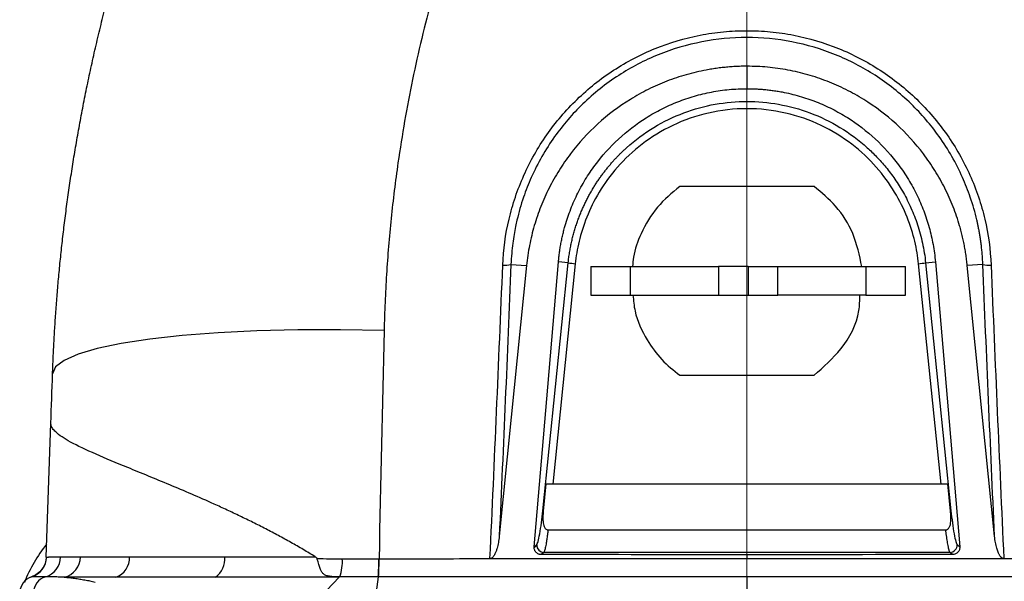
# Model space of a CAD drawing. Header units: millimetres. Extents: x 5 to 597, y 5 to 415.
# Tile 35 of 138: x 214.37 to 228.13, y 325.47 to 333.32. Entities that reach past the tile are written whole.
import ezdxf

# ---------------------------------------------------------------- set-up
doc = ezdxf.new("R2010")
doc.units = ezdxf.units.MM
doc.linetypes.add('CENTERX2', pattern=[20.32, 12.7, -2.54, 2.54, -2.54])
doc.styles.add('SLDTEXTSTYLE0', font='ARIAL.TTF', dxfattribs={"width": 0.948})
doc.dimstyles.new('SLDDIMSTYLE4', dxfattribs={"dimtxt": 2.5, "dimasz": 2.5, "dimexe": 0, "dimexo": 0.0625, "dimtad": 1, "dimdec": 1, "dimlfac": 5, "dimrnd": 1e-09, "dimzin": 12, "dimdsep": 46, "dimtxsty": 'SLDTEXTSTYLE0', "dimsah": 1, "dimcen": 0.09, "dimadec": 0, "dimazin": 3, "dimtfac": 1, "dimtofl": 0, "dimtmove": 0, "dimatfit": 3, "dimfxl": 0, "dimfrac": 2, "dimtolj": 1, "dimtzin": 12, "dimarcsym": 0})

# ---------------------------------------------------------------- blocks, each defined once
blk = doc.blocks.new('_D_5')
at = {"color": 7, "linetype": 'Continuous', "lineweight": 0}
for p, q in [((225.82, 340.559), (246.769, 340.559)), ((245.769, 340.559), (245.769, 303.666)), ((230.652, 303.666), (246.769, 303.666))]:
    blk.add_line(p, q, dxfattribs=at)
at = {"color": 7, "linetype": 'Continuous', "lineweight": 18}
for points in [[(245.769, 340.559), (245.459, 338.059), (246.079, 338.059)], [(245.769, 303.666), (246.079, 306.166), (245.459, 306.166)]]:
    blk.add_solid(points, dxfattribs=at)
at = {"color": 7, "linetype": 'Continuous', "lineweight": 18, "insert": (242.547, 317.358), "char_height": 2.5, "attachment_point": 1, "rotation": 90, "style": 'SLDTEXTSTYLE0'}
blk.add_mtext('184,5', dxfattribs=at)

msp = doc.modelspace()

# ---------------------------------------------------------------- linework, layer by layer
at = {"color": 7, "linetype": 'CENTERX2', "lineweight": 18}
msp.add_line((224.5355, 325.5279), (224.5355, 340.8119), dxfattribs=at)
at = {"color": 7, "linetype": 'Continuous', "lineweight": 25}
for p, q in [((224.5355, 332.666), (224.5355, 332.3526)), ((225.4746, 330.986), (223.5963, 330.986)), ((221.2365, 329.8967), (221.454, 329.8815)), ((221.6819, 326.4503), (222.0366, 329.9178)), ((222.1358, 329.9061), (221.8205, 326.8243)), ((222.0366, 329.9178), (221.9004, 329.9315)), ((227.2505, 326.8243), (226.9352, 329.9061)), ((227.0344, 329.9178), (227.1705, 329.9315)), ((227.0344, 329.9178), (227.3891, 326.4503)), ((227.8345, 329.8967), (227.617, 329.8815)), ((222.3544, 329.866), (222.3544, 329.466)), ((222.9091, 329.466), (222.9091, 329.866)), ((222.9091, 329.866), (224.1392, 329.866)), ((224.1392, 329.866), (224.1392, 329.466)), ((224.5544, 329.866), (224.5544, 329.466)), ((224.9696, 329.466), (224.9696, 329.866)), ((224.9696, 329.866), (226.1997, 329.866)), ((226.1997, 329.866), (226.1997, 329.466)), ((226.7544, 329.466), (226.7544, 329.866)), ((222.9091, 329.466), (224.1392, 329.466)), ((226.1997, 329.466), (224.9696, 329.466)), ((223.5963, 328.346), (225.4746, 328.346)), ((214.7372, 325.8031), (214.8026, 327.6767)), ((227.3465, 326.8243), (221.7245, 326.8243)), ((221.7553, 326.1852), (227.3157, 326.1852)), ((221.5596, 325.938), (221.5957, 325.9705)), ((221.56, 325.9479), (221.5961, 325.9805)), ((227.4749, 325.9805), (227.511, 325.9479)), ((221.6952, 325.8709), (221.6608, 325.8398)), ((227.3758, 325.8709), (221.6952, 325.8709)), ((224.5355, 325.838), (224.5355, 325.786)), ((227.4102, 325.8398), (227.3758, 325.8709)), ((218.5712, 325.2496), (218.8335, 325.5239)), ((219.3809, 325.5281), (219.3401, 325.2483)), ((224.5355, 325.5279), (224.5355, 325.2203))]:
    msp.add_line(p, q, dxfattribs=at)
at = {"color": 7, "linetype": 'Continuous', "lineweight": 25, "flags": 128}
for points in [[(221.454, 329.8815), (221.2404, 327.7614), (221.0725, 326.0956)], [(221.56, 325.9479), (221.7506, 328.1787), (221.9004, 329.9315)], [(227.1705, 329.9315), (227.3612, 327.7007), (227.511, 325.9479)], [(227.9985, 326.0956), (227.7848, 328.2157), (227.617, 329.8815)], [(219.4626, 328.971), (218.8536, 328.9822), (218.2572, 328.9806), (217.683, 328.9664), (217.1403, 328.9396), (216.6381, 328.9008), (216.1845, 328.8505), (215.7868, 328.7897), (215.4515, 328.7192), (215.1841, 328.6403), (214.9889, 328.5542), (214.8691, 328.4622), (214.8267, 328.366)]]:
    msp.add_lwpolyline(points, dxfattribs=at)
at = {"color": 7, "linetype": 'Continuous', "lineweight": 25}
for centre, radius, start, end in [((221.153, 330.1523), 0.2688, 263.274, 288.09676), ((222.2915, 331.6464), 1.7472, 261.61274, 264.88621), ((226.7795, 331.6464), 1.7472, 275.11379, 278.38726), ((227.918, 330.1523), 0.2688, 251.90324, 276.726), ((221.6965, 326.5133), 0.0647, 257.01151, 262.89813), ((227.3745, 326.5133), 0.0647, 277.10187, 282.98849), ((216.2966, 324.7247), 2, 140.94281, 158.72937), ((221.6952, 325.9714), 0.0996, 174.72882, 180.48167), ((221.6962, 325.9715), 0.1006, 180.53702, 269.41453), ((227.3748, 325.9714), 0.1005, 270.57659, 5.17707), ((214.4437, 325.8143), 0.2998, 287.59303, 358.04415), ((214.6407, 325.8129), 0.298, 286.78184, 358.74631), ((214.9238, 325.8082), 0.2922, 283.30978, 0.12712), ((215.6171, 325.7941), 0.2859, 289.05971, 2.95604), ((216.9325, 325.7731), 0.3028, 304.60584, 6.77955), ((218.1742, 325.7441), 0.7049, 342.16252, 3.03069), ((216.0203, 325.7438), 3.3676, 356.32882, 0.65103), ((215.9245, 325.7433), 3.467, 356.4415, 0.63976), ((214.6067, 325.3008), 0.24, 108.27458, 178), ((214.6066, 325.2996), 0.24, 107.54486, 177.99937), ((214.7962, 325.3001), 0.2378, 106.97604, 178.93871)]:
    msp.add_arc(centre, radius, start, end, dxfattribs=at)
for points, knots in [([(214.8267, 328.366), (214.8295, 328.4417), (214.8353, 328.5943), (214.8468, 328.825), (214.8606, 329.0595), (214.877, 329.2976), (214.896, 329.5394), (214.9179, 329.7849), (214.9428, 330.034), (214.9706, 330.2866), (215.0016, 330.5427), (215.0359, 330.8023), (215.0736, 331.0654), (215.1148, 331.3318), (215.1597, 331.6015), (215.2083, 331.8746), (215.2608, 332.1508), (215.3174, 332.4301), (215.3781, 332.7126), (215.443, 332.998), (215.5124, 333.2864), (215.586, 333.5765), (215.6645, 333.8707), (215.749, 334.1713), (215.8407, 334.482), (215.9401, 334.8024), (216.0476, 335.1325), (216.1637, 335.4719), (216.2889, 335.8204), (216.4237, 336.1777), (216.5684, 336.5437), (216.7237, 336.9178), (216.89, 337.3), (217.0679, 337.6896), (217.2573, 338.0866), (217.3915, 338.3517), (217.4595, 338.486)], [0, 0, 0, 0, 0.0215161, 0.0434, 0.0656518, 0.0882715, 0.1112591, 0.1346147, 0.1583381, 0.1824295, 0.2068889, 0.2317162, 0.2569115, 0.2824748, 0.3084061, 0.3347054, 0.3613726, 0.3884079, 0.4158112, 0.4435826, 0.4717219, 0.5002294, 0.528762, 0.558397, 0.5891343, 0.620974, 0.653916, 0.6879604, 0.7231071, 0.7593562, 0.7967076, 0.8351614, 0.8747175, 0.915376, 0.9571368, 1, 1, 1, 1]), ([(221.9245, 337.9706), (221.8923, 337.9135), (221.8281, 337.7993), (221.734, 337.6268), (221.6416, 337.4536), (221.5512, 337.2794), (221.4625, 337.1043), (221.3757, 336.9284), (221.2908, 336.7516), (221.2077, 336.5739), (221.1264, 336.3954), (221.047, 336.2159), (220.9694, 336.0356), (220.7676, 335.5526), (220.468, 334.7555), (220.1231, 333.6282), (219.8483, 332.4811), (219.6901, 331.5775), (219.6034, 330.9285), (219.5593, 330.5391), (219.5231, 330.1486), (219.4948, 329.7571), (219.4737, 329.3645), (219.4663, 329.1022), (219.4626, 328.971)], [0, 0, 0, 0, 0.0208794, 0.0417448, 0.0625986, 0.0834429, 0.1042802, 0.1251127, 0.1459427, 0.1667725, 0.1876044, 0.2084408, 0.2292839, 0.250136, 0.3752171, 0.5003409, 0.625325, 0.7505074, 0.792034, 0.8335612, 0.8751053, 0.9166824, 0.9583087, 1, 1, 1, 1]), ([(229.6084, 328.971), (229.6068, 329.0366), (229.6034, 329.1677), (229.5959, 329.3641), (229.5866, 329.5604), (229.5754, 329.7563), (229.5622, 329.952), (229.547, 330.1474), (229.5299, 330.3425), (229.5108, 330.5374), (229.4898, 330.732), (229.4669, 330.9264), (229.4419, 331.1205), (229.37, 331.6398), (229.223, 332.4795), (228.9482, 333.6273), (228.6031, 334.755), (228.2805, 335.6136), (228.025, 336.2161), (227.8643, 336.5742), (227.6962, 336.9288), (227.5207, 337.2798), (227.3382, 337.6276), (227.2104, 337.8562), (227.1465, 337.9706)], [0, 0, 0, 0, 0.02083341, 0.04164867, 0.06244775, 0.08323264, 0.10400533, 0.12476783, 0.14552214, 0.16627026, 0.18701424, 0.20775608, 0.22849782, 0.2492415, 0.3745043, 0.49957253, 0.6247307, 0.74985029, 0.7915472, 0.83321745, 0.87487944, 0.91655158, 0.95825232, 1, 1, 1, 1]), ([(221.1215, 329.8853), (221.1304, 330.1035), (221.1599, 330.3172), (221.2336, 330.6312), (221.2631, 330.7348), (221.3321, 330.9398), (221.3719, 331.0416), (221.5056, 331.3406), (221.6124, 331.5288), (221.7987, 331.795), (221.8652, 331.8809), (222.0071, 332.0473), (222.0826, 332.1276), (222.3179, 332.355), (222.4877, 332.4904), (222.7622, 332.6692), (222.8574, 332.7249), (223.0526, 332.8268), (223.152, 332.8727), (223.4554, 332.9955), (223.6646, 333.0579), (223.9891, 333.1212), (224.0988, 333.1372), (224.3171, 333.1582), (224.5354, 333.1686), (224.7536, 333.1582), (224.9719, 333.1372), (225.0816, 333.1213), (225.4062, 333.058), (225.6153, 332.9956), (225.9185, 332.8729), (226.0178, 332.827), (226.2129, 332.7253), (226.3083, 332.6695), (226.5828, 332.4908), (226.7526, 332.3554), (226.9875, 332.1285), (227.0628, 332.0485), (227.205, 331.8819), (227.2716, 331.7958), (227.458, 331.5297), (227.5648, 331.3417), (227.6982, 331.0438), (227.7382, 330.9416), (227.8076, 330.736), (227.8372, 330.6321), (227.9111, 330.3174), (227.9406, 330.1035), (227.9495, 329.8853)], [0, 0, 0, 0, 0.0625, 0.0625, 0.09375, 0.09375, 0.125, 0.125, 0.1875, 0.1875, 0.21875, 0.21875, 0.25, 0.25, 0.3125, 0.3125, 0.34375, 0.34375, 0.375, 0.375, 0.4375, 0.4375, 0.46875, 0.46875, 0.5, 0.53125, 0.53125, 0.5625, 0.5625, 0.625, 0.625, 0.65625, 0.65625, 0.6875, 0.6875, 0.75, 0.75, 0.78125, 0.78125, 0.8125, 0.8125, 0.875, 0.875, 0.90625, 0.90625, 0.9375, 0.9375, 1, 1, 1, 1]), ([(227.8345, 329.8967), (227.8333, 329.9233), (227.8308, 329.9753), (227.825, 330.0511), (227.818, 330.123), (227.8098, 330.191), (227.8009, 330.2551), (227.7913, 330.3151), (227.7813, 330.3712), (227.7711, 330.4234), (227.7609, 330.4716), (227.7297, 330.6099), (227.6675, 330.8264), (227.5106, 331.2255), (227.2512, 331.6791), (226.8354, 332.1623), (226.3449, 332.5519), (225.7787, 332.8462), (225.1703, 333.0267), (224.5353, 333.0877), (223.9003, 333.0266), (223.2918, 332.8461), (222.7255, 332.5516), (222.2348, 332.1616), (221.819, 331.6779), (221.5597, 331.2241), (221.4031, 330.8251), (221.3366, 330.5933), (221.2986, 330.4192), (221.2785, 330.311), (221.26, 330.187), (221.2445, 330.0473), (221.2392, 329.9486), (221.2365, 329.8967)], [0, 0, 0, 0, 0.0079687, 0.0155585, 0.0227684, 0.0295978, 0.036046, 0.0421123, 0.047796, 0.0530967, 0.0580138, 0.0625467, 0.0954947, 0.1252147, 0.1905263, 0.250185, 0.3138039, 0.3751077, 0.4378797, 0.5000133, 0.5621546, 0.6249379, 0.6862682, 0.7499202, 0.8096161, 0.8749825, 0.9046404, 0.9375216, 0.9469607, 0.9579329, 0.9704338, 0.9844581, 1, 1, 1, 1]), ([(224.5355, 332.666), (224.5082, 332.6658), (224.4536, 332.6654), (224.3719, 332.6621), (224.2903, 332.6567), (224.209, 332.6492), (224.1278, 332.6395), (224.0468, 332.6277), (223.8989, 332.602), (223.686, 332.552), (223.4146, 332.4609), (223.1532, 332.3456), (222.8206, 332.1606), (222.4399, 331.8738), (222.1189, 331.523), (221.9043, 331.2121), (221.7653, 330.9649), (221.6497, 330.7069), (221.5735, 330.484), (221.5247, 330.3017), (221.4944, 330.1629), (221.4701, 330.0228), (221.4594, 329.9286), (221.454, 329.8815)], [0, 0, 0, 0, 0.0178714, 0.0357126, 0.0535364, 0.0713556, 0.0891829, 0.1070312, 0.1249131, 0.1874604, 0.2500666, 0.3123388, 0.3746933, 0.4998581, 0.6242702, 0.6868865, 0.749568, 0.8118354, 0.8741385, 0.9056359, 0.9370687, 0.9685018, 1, 1, 1, 1]), ([(227.617, 329.8815), (227.6141, 329.9083), (227.6083, 329.9618), (227.597, 330.0416), (227.5837, 330.1211), (227.5684, 330.2002), (227.551, 330.2789), (227.5315, 330.3572), (227.492, 330.4999), (227.4224, 330.7041), (227.3068, 330.9626), (227.1683, 331.2094), (226.954, 331.5207), (226.6336, 331.8715), (226.2529, 332.1589), (225.9206, 332.3443), (225.6587, 332.4601), (225.3877, 332.5512), (225.1555, 332.606), (224.9668, 332.6371), (224.8236, 332.6537), (224.6798, 332.6641), (224.5836, 332.6654), (224.5355, 332.666)], [0, 0, 0, 0, 0.0178785, 0.0357278, 0.0535595, 0.0713856, 0.0892179, 0.1070682, 0.1249483, 0.1875172, 0.2500589, 0.3124346, 0.3747544, 0.4998658, 0.6242936, 0.6869978, 0.7496274, 0.811916, 0.8741548, 0.9056577, 0.9370862, 0.9685103, 1, 1, 1, 1]), ([(221.9004, 329.9315), (221.9026, 329.9547), (221.9069, 330.0009), (221.9156, 330.07), (221.9261, 330.1388), (221.9383, 330.2072), (221.9524, 330.2753), (221.9683, 330.3431), (222.0007, 330.4668), (222.0584, 330.6439), (222.1554, 330.8683), (222.2724, 331.0827), (222.4545, 331.3534), (222.7281, 331.6589), (223.0548, 331.9096), (223.3407, 332.0714), (223.5662, 332.1725), (223.7998, 332.2521), (224.0001, 332.3), (224.163, 332.3272), (224.2867, 332.3418), (224.4109, 332.3509), (224.4939, 332.352), (224.5355, 332.3526)], [0, 0, 0, 0, 0.0178789, 0.0357276, 0.0535582, 0.0713826, 0.0892128, 0.1070609, 0.1249389, 0.1875163, 0.2500595, 0.3124241, 0.3747247, 0.4998475, 0.6242423, 0.68695, 0.7495772, 0.8118684, 0.8741064, 0.9056228, 0.9370626, 0.9684977, 1, 1, 1, 1]), ([(224.5355, 332.3526), (224.5591, 332.3524), (224.6062, 332.352), (224.6767, 332.3491), (224.7471, 332.3444), (224.8173, 332.3378), (224.8874, 332.3294), (224.9572, 332.319), (225.0849, 332.2966), (225.2686, 332.2529), (225.5026, 332.1734), (225.7277, 332.0727), (226.0138, 331.9112), (226.3406, 331.6611), (226.6148, 331.3556), (226.7971, 331.0852), (226.9146, 330.8705), (227.0116, 330.6464), (227.0749, 330.4531), (227.1148, 330.2952), (227.1392, 330.1749), (227.1585, 330.0537), (227.1665, 329.9723), (227.1705, 329.9315)], [0, 0, 0, 0, 0.0178703, 0.0357098, 0.0535316, 0.0713486, 0.0891742, 0.1070213, 0.124903, 0.1874521, 0.2500649, 0.3123222, 0.3746688, 0.4998309, 0.6242471, 0.6868416, 0.7495109, 0.8118039, 0.8741411, 0.9056361, 0.937067, 0.9684997, 1, 1, 1, 1]), ([(222.0366, 329.9178), (222.0393, 329.9422), (222.0447, 329.9906), (222.0554, 330.0625), (222.0678, 330.1331), (222.082, 330.2024), (222.098, 330.2704), (222.1156, 330.337), (222.1347, 330.4023), (222.1553, 330.466), (222.1773, 330.5284), (222.2006, 330.5893), (222.225, 330.6486), (222.2506, 330.7065), (222.2773, 330.7629), (222.3049, 330.8178), (222.3333, 330.8712), (222.3626, 330.9231), (222.3926, 330.9734), (222.4233, 331.0223), (222.4546, 331.0697), (222.4864, 331.1155), (222.5186, 331.16), (222.5513, 331.2029), (222.5842, 331.2445), (222.6175, 331.2846), (222.6509, 331.3233), (222.6845, 331.3607), (222.7182, 331.3967), (222.7519, 331.4313), (222.7857, 331.4647), (222.8193, 331.4968), (222.9589, 331.625), (223.2252, 331.8228), (223.6467, 332.0269), (224.0879, 332.1478), (224.5361, 332.1874), (224.9842, 332.1475), (225.4252, 332.0265), (225.8465, 331.8224), (226.1242, 331.6159), (226.2845, 331.4661), (226.3498, 331.4004), (226.415, 331.3298), (226.4797, 331.254), (226.5434, 331.1729), (226.6057, 331.0864), (226.6662, 330.9943), (226.7242, 330.8966), (226.7794, 330.7933), (226.8312, 330.6843), (226.8789, 330.5697), (226.922, 330.4495), (226.9599, 330.324), (226.9918, 330.1931), (227.0178, 330.0573), (227.0288, 329.9647), (227.0344, 329.9178)], [0, 0, 0, 0, 0.0099769, 0.0198271, 0.0295505, 0.0391471, 0.048617, 0.0579601, 0.0671766, 0.0762663, 0.0852294, 0.0940658, 0.1027756, 0.1113588, 0.1198153, 0.1281453, 0.1363487, 0.1444255, 0.1523758, 0.1601995, 0.1678967, 0.1754674, 0.1829116, 0.1902293, 0.1974206, 0.2044854, 0.2114237, 0.2182356, 0.2249211, 0.2314802, 0.2379129, 0.2442192, 0.2503991, 0.3150367, 0.3781981, 0.4398867, 0.500106, 0.5602916, 0.6219488, 0.6850809, 0.7496915, 0.7617754, 0.7743337, 0.7873663, 0.8008734, 0.814855, 0.8293113, 0.8442423, 0.8596481, 0.8755288, 0.8918845, 0.9087153, 0.9260213, 0.9438027, 0.9620595, 0.9807919, 1, 1, 1, 1]), ([(226.9352, 329.9061), (226.9251, 330.0056), (226.9082, 330.11), (226.8564, 330.3275), (226.8216, 330.4405), (226.7292, 330.6716), (226.6716, 330.7897), (226.5293, 331.0254), (226.4445, 331.1429), (226.2451, 331.3691), (226.1304, 331.4777), (225.8717, 331.6756), (225.7277, 331.7648), (225.4158, 331.9132), (225.2479, 331.9722), (224.8984, 332.0521), (224.717, 332.0729), (224.354, 332.0729), (224.1725, 332.0521), (223.8231, 331.9722), (223.6552, 331.9132), (223.3433, 331.7648), (223.1993, 331.6756), (222.9406, 331.4777), (222.8259, 331.3691), (222.6265, 331.1429), (222.5417, 331.0254), (222.3993, 330.7897), (222.3418, 330.6716), (222.2494, 330.4405), (222.2145, 330.3275), (222.1628, 330.11), (222.1459, 330.0056), (222.1358, 329.9061)], [0, 0, 0, 0, 0.0625, 0.0625, 0.125, 0.125, 0.1875, 0.1875, 0.25, 0.25, 0.3125, 0.3125, 0.375, 0.375, 0.4375, 0.4375, 0.5, 0.5, 0.5625, 0.5625, 0.625, 0.625, 0.6875, 0.6875, 0.75, 0.75, 0.8125, 0.8125, 0.875, 0.875, 0.9375, 0.9375, 1, 1, 1, 1]), ([(223.5963, 330.986), (223.4864, 330.8948), (223.2635, 330.7096), (223.0577, 330.3575), (222.9519, 330.0682), (222.9396, 329.91), (222.9362, 329.866)], [0, 0, 0, 0, 0.31800991, 0.64512642, 0.90126015, 1, 1, 1, 1]), ([(226.1431, 329.866), (226.1094, 330.0227), (226.0441, 330.327), (225.8007, 330.7144), (225.5798, 330.8984), (225.4746, 330.986)], [0, 0, 0, 0, 0.35746018, 0.69410136, 1, 1, 1, 1]), ([(222.3544, 329.866), (222.3545, 329.866), (222.3548, 329.866), (222.3574, 329.866), (222.3615, 329.866), (222.3672, 329.866), (222.3746, 329.866), (222.3836, 329.866), (222.4031, 329.866), (222.4406, 329.866), (222.5078, 329.866), (222.5906, 329.866), (222.671, 329.866), (222.7405, 329.866), (222.7948, 329.866), (222.851, 329.866), (222.8896, 329.866), (222.9091, 329.866)], [0, 0, 0, 0, 0.0359208, 0.0716383, 0.107237, 0.1428021, 0.1784193, 0.2141738, 0.2501496, 0.3749734, 0.5000233, 0.6248471, 0.749897, 0.8126098, 0.8748922, 0.9372029, 1, 1, 1, 1]), ([(224.5544, 329.866), (224.5743, 329.866), (224.6142, 329.866), (224.6739, 329.866), (224.7334, 329.866), (224.7928, 329.866), (224.8519, 329.866), (224.9109, 329.866), (224.95, 329.866), (224.9696, 329.866)], [0, 0, 0, 0, 0.1431769, 0.2860342, 0.4286994, 0.5713006, 0.7139658, 0.8568231, 1, 1, 1, 1]), ([(226.1997, 329.866), (226.2108, 329.866), (226.233, 329.866), (226.2657, 329.866), (226.2978, 329.866), (226.3293, 329.866), (226.3602, 329.866), (226.3905, 329.866), (226.4445, 329.866), (226.5181, 329.866), (226.6008, 329.866), (226.6681, 329.866), (226.7091, 329.866), (226.7326, 329.866), (226.7451, 329.866), (226.7529, 329.866), (226.7539, 329.866), (226.7544, 329.866)], [0, 0, 0, 0, 0.0359208, 0.0716383, 0.107237, 0.1428021, 0.1784193, 0.2141738, 0.2501496, 0.3749734, 0.5000233, 0.6248471, 0.749897, 0.8126098, 0.8748922, 0.9372029, 1, 1, 1, 1]), ([(222.3544, 329.466), (222.3544, 329.466), (222.368, 329.466), (222.4211, 329.466), (222.4604, 329.466), (222.5604, 329.466), (222.621, 329.466), (222.7565, 329.466), (222.8314, 329.466), (222.9091, 329.466)], [0, 0, 0, 0, 0.25, 0.25, 0.5, 0.5, 0.75, 0.75, 1, 1, 1, 1]), ([(222.942, 329.466), (222.9489, 329.3915), (222.9693, 329.171), (223.1153, 328.8614), (223.3329, 328.5578), (223.5094, 328.4159), (223.5963, 328.346)], [0, 0, 0, 0, 0.1673346, 0.494624, 0.7508779, 1, 1, 1, 1]), ([(225.4746, 328.346), (225.6063, 328.4624), (225.8849, 328.7086), (226.1072, 329.124), (226.114, 329.3935), (226.1159, 329.466)], [0, 0, 0, 0, 0.3957856, 0.8373861, 1, 1, 1, 1]), ([(226.1997, 329.466), (226.2774, 329.466), (226.3522, 329.466), (226.4877, 329.466), (226.5483, 329.466), (226.6483, 329.466), (226.6877, 329.466), (226.7407, 329.466), (226.7544, 329.466), (226.7544, 329.466)], [0, 0, 0, 0, 0.25, 0.25, 0.5, 0.5, 0.75, 0.75, 1, 1, 1, 1]), ([(218.4999, 325.8088), (218.472, 325.8259), (218.4158, 325.8602), (218.331, 325.9105), (218.2454, 325.9602), (218.159, 326.0092), (218.0719, 326.0575), (217.9842, 326.1053), (217.8959, 326.1523), (217.8071, 326.1987), (217.7178, 326.2444), (217.6281, 326.2895), (217.538, 326.3339), (217.4477, 326.3777), (217.3572, 326.4208), (217.2666, 326.4632), (217.176, 326.505), (217.0092, 326.5808), (216.7673, 326.687), (216.4584, 326.8175), (216.158, 326.9412), (215.7971, 327.0884), (215.4045, 327.2513), (215.1178, 327.3871), (214.9524, 327.4859), (214.883, 327.5396), (214.8455, 327.5782), (214.8263, 327.6028), (214.8124, 327.6275), (214.8036, 327.6522), (214.8029, 327.6685), (214.8026, 327.6767)], [0, 0, 0, 0, 0.0146339, 0.0293928, 0.0442787, 0.0592938, 0.07444, 0.0897193, 0.1051336, 0.1206848, 0.1363746, 0.1522048, 0.1681772, 0.1842933, 0.2005548, 0.2169634, 0.2335204, 0.2502274, 0.3092831, 0.370619, 0.4342843, 0.5003227, 0.6202576, 0.7502108, 0.8110665, 0.8749349, 0.8986273, 0.9229799, 0.9479929, 0.9736662, 1, 1, 1, 1]), ([(221.5961, 325.9805), (221.6012, 325.9852), (221.6076, 325.9993), (221.6221, 326.0499), (221.6302, 326.0864), (221.6467, 326.1762), (221.6549, 326.2294), (221.6698, 326.3398), (221.6765, 326.3968), (221.6819, 326.4503)], [0, 0, 0, 0, 0.25, 0.25, 0.5, 0.5, 0.75, 0.75, 1, 1, 1, 1]), ([(221.6885, 326.4492), (221.6868, 326.4302), (221.6838, 326.3951), (221.6823, 326.3463), (221.6837, 326.303), (221.6888, 326.2649), (221.6995, 326.2291), (221.7155, 326.2024), (221.734, 326.1898), (221.746, 326.1858), (221.7522, 326.1854), (221.7553, 326.1852)], [0, 0, 0, 0, 0.1926276, 0.3574717, 0.4950644, 0.6315074, 0.7460935, 0.8727514, 0.9370364, 0.9689163, 1, 1, 1, 1]), ([(227.3157, 326.1852), (227.3187, 326.1854), (227.3247, 326.1857), (227.3335, 326.1885), (227.3419, 326.193), (227.3515, 326.2006), (227.3616, 326.2128), (227.3728, 326.2337), (227.3819, 326.2638), (227.3883, 326.3095), (227.3888, 326.3724), (227.3848, 326.4214), (227.3825, 326.4492)], [0, 0, 0, 0, 0.03052966, 0.06097564, 0.09253333, 0.1262802, 0.18477491, 0.25178254, 0.36483864, 0.50111265, 0.71841332, 1, 1, 1, 1]), ([(227.3891, 326.4503), (227.3945, 326.3968), (227.4012, 326.3398), (227.4161, 326.2294), (227.4243, 326.1762), (227.4407, 326.0864), (227.4489, 326.0499), (227.4634, 325.9993), (227.4698, 325.9852), (227.4749, 325.9805)], [0, 0, 0, 0, 0.25, 0.25, 0.5, 0.5, 0.75, 0.75, 1, 1, 1, 1]), ([(221.7553, 326.1852), (221.7543, 326.1773), (221.7522, 326.1596), (221.7486, 326.1314), (221.7443, 326.0993), (221.738, 326.055), (221.7308, 326.0094), (221.723, 325.9662), (221.7164, 325.9337), (221.7101, 325.9079), (221.7045, 325.8894), (221.6995, 325.8769), (221.6966, 325.8729), (221.6952, 325.8709)], [0, 0, 0, 0, 0.0458434, 0.1021548, 0.1689329, 0.2461758, 0.3938484, 0.5003433, 0.6123825, 0.7183661, 0.8182955, 0.9121727, 1, 1, 1, 1]), ([(227.3758, 325.8709), (227.3749, 325.872), (227.3732, 325.8742), (227.3703, 325.88), (227.3672, 325.8878), (227.3638, 325.8982), (227.3602, 325.9111), (227.3563, 325.9269), (227.3522, 325.9457), (227.3472, 325.9704), (227.3415, 326.0023), (227.3351, 326.0421), (227.3287, 326.0861), (227.3222, 326.1337), (227.3179, 326.168), (227.3157, 326.1852)], [0, 0, 0, 0, 0.0541794, 0.1107244, 0.169636, 0.2309147, 0.2945612, 0.3605761, 0.4289599, 0.499713, 0.5997484, 0.6997948, 0.7998521, 0.8999204, 1, 1, 1, 1]), ([(221.0725, 326.0956), (221.0709, 326.0806), (221.0676, 326.0513), (221.0607, 326.0087), (221.0525, 325.9684), (221.0422, 325.9279), (221.0296, 325.8884), (221.0153, 325.854), (221.001, 325.8276), (220.9877, 325.8088), (220.974, 325.7944), (220.9634, 325.7887), (220.9585, 325.786)], [0, 0, 0, 0, 0.13339708, 0.26066114, 0.38200757, 0.49768481, 0.63098821, 0.74797937, 0.82740872, 0.89482184, 0.9515905, 1, 1, 1, 1]), ([(228.1125, 325.786), (228.1097, 325.7874), (228.1039, 325.7902), (228.0959, 325.7963), (228.088, 325.8039), (228.0803, 325.8131), (228.0727, 325.824), (228.0652, 325.8365), (228.0565, 325.853), (228.0471, 325.8743), (228.0374, 325.9007), (228.0237, 325.9451), (228.0088, 326.0102), (228.002, 326.0662), (227.9985, 326.0956)], [0, 0, 0, 0, 0.0268209, 0.05593132, 0.08790583, 0.12317927, 0.16207603, 0.20483809, 0.25164755, 0.32742054, 0.41028683, 0.50052795, 0.73827298, 1, 1, 1, 1]), ([(221.6608, 325.8398), (221.6564, 325.8399), (221.6477, 325.8403), (221.6348, 325.8429), (221.6203, 325.8478), (221.6047, 325.8559), (221.5894, 325.8681), (221.5768, 325.883), (221.5674, 325.9002), (221.5611, 325.9187), (221.5601, 325.9316), (221.5596, 325.938)], [0, 0, 0, 0, 0.0831245, 0.166193, 0.2506456, 0.376071, 0.5002646, 0.6243429, 0.7501544, 0.8759941, 1, 1, 1, 1]), ([(227.511, 325.9479), (227.5112, 325.9433), (227.5116, 325.9342), (227.5097, 325.9206), (227.5055, 325.905), (227.4977, 325.8882), (227.4851, 325.8717), (227.4695, 325.858), (227.4512, 325.8478), (227.4311, 325.8411), (227.4172, 325.8402), (227.4102, 325.8398)], [0, 0, 0, 0, 0.08301975, 0.16595249, 0.25043046, 0.37590572, 0.50002446, 0.62384952, 0.7492284, 0.87538854, 1, 1, 1, 1]), ([(214.7372, 325.8031), (214.7362, 325.7745), (214.731, 325.7448), (214.711, 325.6868), (214.6962, 325.6587), (214.6586, 325.6085), (214.6357, 325.5864), (214.5857, 325.551), (214.5586, 325.5376), (214.5314, 325.5287)], [0, 0, 0, 0, 0.25, 0.25, 0.5, 0.5, 0.75, 0.75, 1, 1, 1, 1]), ([(214.7433, 325.804), (214.7452, 325.8043), (214.749, 325.8047), (214.7575, 325.8053), (214.7684, 325.8058), (214.7822, 325.8062), (214.799, 325.8064), (214.8192, 325.8066), (214.843, 325.8067), (214.8706, 325.8067), (214.9022, 325.8066), (214.9264, 325.8065), (214.9387, 325.8064)], [0, 0, 0, 0, 0.0855207, 0.1742587, 0.2662141, 0.361387, 0.4597777, 0.5613861, 0.6662124, 0.7742568, 0.8855193, 1, 1, 1, 1]), ([(214.9387, 325.8064), (214.9472, 325.8064), (214.9648, 325.8063), (214.994, 325.8064), (215.0267, 325.8067), (215.0617, 325.8072), (215.0983, 325.8077), (215.1357, 325.8083), (215.1747, 325.8087), (215.2022, 325.8088), (215.2159, 325.8088)], [0, 0, 0, 0, 0.1145936, 0.2361075, 0.364542, 0.4998971, 0.6249076, 0.7499178, 0.8749419, 1, 1, 1, 1]), ([(218.4999, 325.8088), (218.5039, 325.8062), (218.5112, 325.8014), (218.52, 325.7931), (218.523, 325.7867), (218.5244, 325.7838)], [0, 0, 0, 0, 0.4062559, 0.7343831, 1, 1, 1, 1]), ([(218.7797, 325.5283), (218.7712, 325.5288), (218.7545, 325.5297), (218.7309, 325.5317), (218.7091, 325.5341), (218.6893, 325.5373), (218.6613, 325.5434), (218.6283, 325.5561), (218.5987, 325.5825), (218.577, 325.6208), (218.5622, 325.6616), (218.5495, 325.7027), (218.5384, 325.7404), (218.5293, 325.7688), (218.5244, 325.7838)], [0, 0, 0, 0, 0.0547087, 0.1068536, 0.1566324, 0.2042817, 0.2500815, 0.3711891, 0.4996419, 0.6153249, 0.7498696, 0.8209365, 0.9048343, 1, 1, 1, 1]), ([(218.8781, 325.7814), (218.9061, 325.7814), (218.9623, 325.7815), (219.0468, 325.7816), (219.1316, 325.7817), (219.2167, 325.7818), (219.3021, 325.7819), (219.3591, 325.782), (219.3876, 325.782)], [0, 0, 0, 0, 0.1658031, 0.3320082, 0.4985729, 0.6654549, 0.8326115, 1, 1, 1, 1]), ([(219.3912, 325.782), (219.6054, 325.7822), (220.0335, 325.7824), (220.6758, 325.7828), (221.318, 325.7831), (221.9604, 325.7833), (222.6032, 325.7835), (223.2466, 325.7836), (223.8908, 325.7837), (224.5355, 325.7837), (225.1802, 325.7837), (225.8244, 325.7836), (226.4677, 325.7835), (227.1105, 325.7833), (227.753, 325.7831), (228.3952, 325.7828), (229.0375, 325.7824), (229.4656, 325.7822), (229.6798, 325.782)], [0, 0, 0, 0, 0.0624504, 0.1248752, 0.1872943, 0.2497274, 0.3121943, 0.3747153, 0.4373104, 0.5, 0.5626896, 0.6252847, 0.6878057, 0.7502726, 0.8127057, 0.8751248, 0.9375496, 1, 1, 1, 1]), ([(214.7268, 325.5276), (214.7178, 325.5276), (214.6998, 325.5275), (214.6753, 325.5275), (214.6526, 325.5274), (214.632, 325.5274), (214.6134, 325.5275), (214.5967, 325.5275), (214.5819, 325.5276), (214.5691, 325.5277), (214.5581, 325.5278), (214.5492, 325.528), (214.5422, 325.5281), (214.537, 325.5283), (214.5352, 325.5284), (214.5343, 325.5285)], [0, 0, 0, 0, 0.0775966, 0.1549132, 0.2319966, 0.3088933, 0.385649, 0.4623087, 0.5389173, 0.6155196, 0.6921599, 0.7688829, 0.8457336, 0.9227574, 1, 1, 1, 1]), ([(214.991, 325.5237), (214.9895, 325.5238), (214.9865, 325.5239), (214.9805, 325.5241), (214.9699, 325.5245), (214.9491, 325.5251), (214.9081, 325.5262), (214.8516, 325.5271), (214.787, 325.5277), (214.7468, 325.5276), (214.7268, 325.5276)], [0, 0, 0, 0, 0.0156257, 0.0312524, 0.0625052, 0.1250089, 0.2500102, 0.4999981, 0.7504105, 1, 1, 1, 1]), ([(215.7105, 325.5239), (215.69, 325.5239), (215.6492, 325.5239), (215.5898, 325.5239), (215.5316, 325.5238), (215.4748, 325.5238), (215.4195, 325.5238), (215.3656, 325.5238), (215.31, 325.5238), (215.2467, 325.5238), (215.171, 325.5238), (215.0821, 325.5238), (215.0231, 325.5238), (214.991, 325.5238)], [0, 0, 0, 0, 0.0716332, 0.1432655, 0.2148977, 0.2865303, 0.3581639, 0.4297986, 0.5014346, 0.5862558, 0.6976264, 0.835543, 1, 1, 1, 1]), ([(214.991, 325.5238), (215.0149, 325.5217), (215.0626, 325.5175), (215.1342, 325.5088), (215.2057, 325.4984), (215.2775, 325.4861), (215.3497, 325.4721), (215.398, 325.4613), (215.4223, 325.4559)], [0, 0, 0, 0, 0.16566396, 0.33100198, 0.49658089, 0.66294017, 0.83058833, 1, 1, 1, 1]), ([(217.1044, 325.5239), (217.0777, 325.5239), (217.0245, 325.5239), (216.9458, 325.5239), (216.8683, 325.5238), (216.7919, 325.5238), (216.7002, 325.5238), (216.5524, 325.5238), (216.3855, 325.5238), (216.217, 325.5238), (216.0835, 325.5238), (215.9544, 325.5238), (215.8294, 325.5238), (215.7501, 325.5239), (215.7105, 325.5239)], [0, 0, 0, 0, 0.0505561, 0.1009262, 0.1511105, 0.2011097, 0.2509238, 0.3334675, 0.4999975, 0.5997433, 0.6996166, 0.7996168, 0.8997441, 1, 1, 1, 1]), ([(218.8335, 325.5239), (218.8151, 325.5239), (218.7958, 325.5239), (218.7576, 325.5239), (218.7386, 325.5239), (218.6817, 325.5239), (218.5682, 325.5239), (218.4556, 325.5239), (218.2319, 325.5239), (218.0846, 325.5239), (217.6502, 325.5239), (217.3704, 325.5239), (217.1044, 325.5239)], [0, 0, 0, 0, 0.03125, 0.03125, 0.0625, 0.0625, 0.125, 0.25, 0.25, 0.5, 0.5, 1, 1, 1, 1]), ([(218.7797, 325.5283), (218.7852, 325.528), (218.7951, 325.5275), (218.808, 325.5268), (218.8177, 325.5261), (218.8248, 325.5255), (218.8297, 325.525), (218.8331, 325.5245), (218.8334, 325.524), (218.8335, 325.5239)], [0, 0, 0, 0, 0.2762985, 0.5008554, 0.6601156, 0.7877586, 0.8847015, 0.9530705, 1, 1, 1, 1])]:
    msp.add_open_spline(points, degree=3, knots=knots, dxfattribs=at)
for points in [[(220.943, 325.786), (221.0062, 327.1553), (221.0657, 328.5217), (221.1215, 329.8853)], [(221.2365, 329.8967), (221.185, 328.6321), (221.1304, 327.3651), (221.0725, 326.0956)], [(227.9985, 326.0956), (227.9406, 327.3651), (227.886, 328.6321), (227.8345, 329.8967)], [(227.9495, 329.8853), (228.0052, 328.5218), (228.0648, 327.1552), (228.128, 325.786)], [(224.5544, 329.866), (224.415, 329.866), (224.2755, 329.866), (224.1392, 329.866)], [(224.1392, 329.466), (224.2755, 329.466), (224.415, 329.466), (224.5544, 329.466)], [(224.5544, 329.466), (224.6938, 329.466), (224.8332, 329.466), (224.9696, 329.466)], [(219.4626, 328.971), (219.4385, 327.9098), (219.4148, 326.8468), (219.3912, 325.782)], [(214.8026, 327.6767), (214.8106, 327.9066), (214.8187, 328.1364), (214.8267, 328.366)], [(221.7245, 326.8243), (221.7123, 326.6978), (221.7002, 326.5726), (221.6885, 326.4492)], [(227.3825, 326.4492), (227.3707, 326.5726), (227.3587, 326.6978), (227.3465, 326.8243)], [(221.5596, 325.938), (221.5596, 325.9413), (221.5597, 325.9446), (221.56, 325.9479)], [(214.7372, 325.8031), (214.7372, 325.8031), (214.7392, 325.8034), (214.7433, 325.804)], [(215.2159, 325.8088), (215.3977, 325.8088), (215.629, 325.8088), (215.9026, 325.8088)], [(215.9026, 325.8088), (216.2758, 325.8088), (216.7279, 325.8088), (217.2331, 325.8088)], [(217.2331, 325.8088), (217.6282, 325.8088), (218.0555, 325.8088), (218.4999, 325.8088)], [(218.5244, 325.7838), (218.6414, 325.7821), (218.7594, 325.7813), (218.8781, 325.7814)], [(219.3876, 325.782), (219.3888, 325.782), (219.39, 325.782), (219.3912, 325.782)], [(220.9585, 325.786), (220.9534, 325.786), (220.9482, 325.786), (220.943, 325.786)], [(220.9585, 325.786), (222.1507, 325.786), (223.3431, 325.786), (224.5355, 325.786)], [(224.5355, 325.838), (223.5772, 325.838), (222.6189, 325.8386), (221.6608, 325.8398)], [(227.4102, 325.8398), (226.452, 325.8386), (225.4938, 325.838), (224.5355, 325.838)], [(224.5355, 325.786), (225.7279, 325.786), (226.9203, 325.786), (228.1125, 325.786)], [(228.128, 325.786), (228.1228, 325.786), (228.1176, 325.786), (228.1125, 325.786)], [(214.5343, 325.5285), (214.5324, 325.5286), (214.5314, 325.5287), (214.5314, 325.5287)], [(218.8452, 325.5282), (218.8234, 325.5282), (218.8015, 325.5283), (218.7797, 325.5283)], [(219.3809, 325.5281), (219.2018, 325.5282), (219.0228, 325.5282), (218.8452, 325.5282)], [(219.3848, 325.5281), (219.3835, 325.5281), (219.3822, 325.5281), (219.3809, 325.5281)], [(224.5355, 325.5279), (222.8183, 325.5279), (221.1014, 325.528), (219.3848, 325.5281)], [(229.6862, 325.5281), (227.9696, 325.528), (226.2527, 325.5279), (224.5355, 325.5279)]]:
    msp.add_open_spline(points, degree=3, dxfattribs=at)

# ---------------------------------------------------------------- dimensions: what is measured, and where the dimension line sits
at = {"color": 7, "linetype": 'Continuous', "lineweight": 18}
dim = msp.add_linear_dim(base=(245.7693, 303.666), p1=(224.8195, 340.5586), p2=(229.6522, 303.666), angle=90, dimstyle='SLDDIMSTYLE4', dxfattribs=at)
dim.commit()
dim.dimension.update_dxf_attribs({"geometry": '_D_5', "text_midpoint": (245.7693, 321.6549), "dimtype": 160})

doc.saveas('drawing.dxf')
